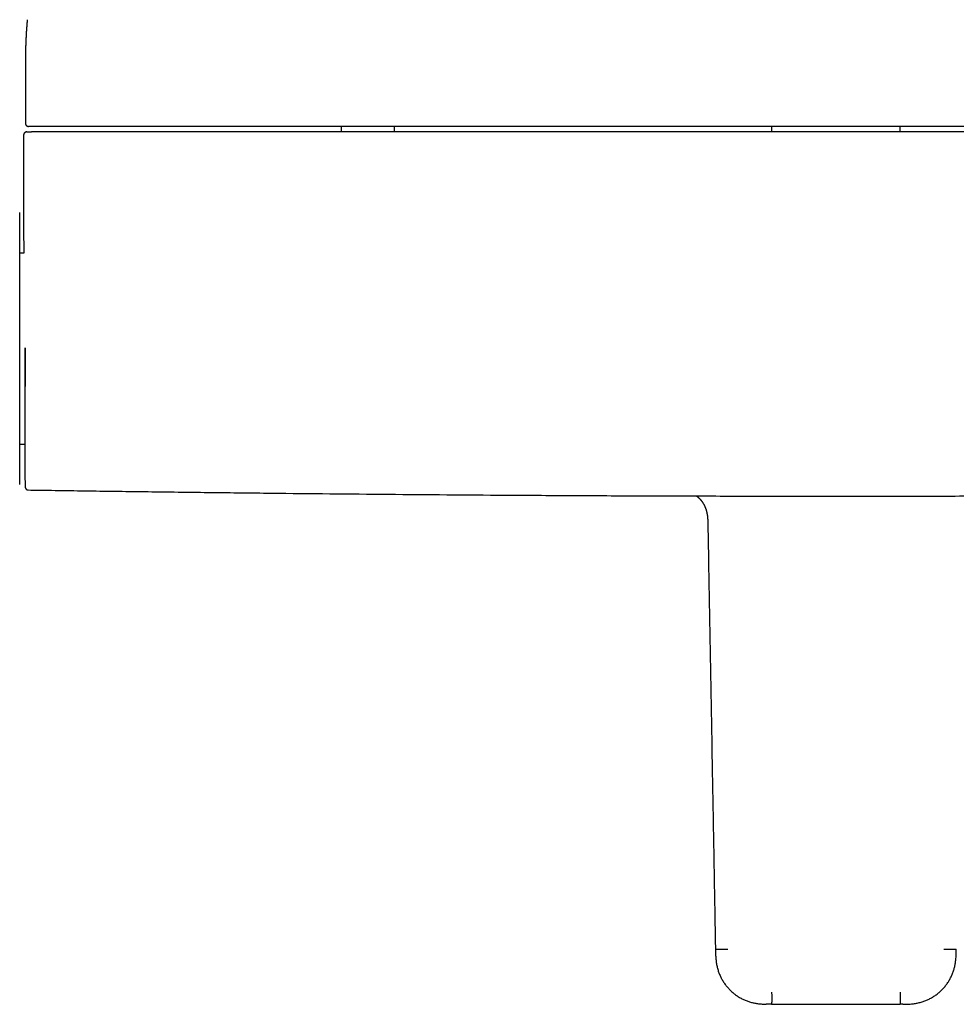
# Model space of a CAD drawing. Header units: millimetres. Extents: x 8 to 964, y 12 to 423.
# Tile 7 of 16: x 358 to 508, y 90 to 248. Entities that reach past the tile are written whole.
import ezdxf

# ---------------------------------------------------------------- set-up
doc = ezdxf.new("R2010")
doc.units = ezdxf.units.MM

msp = doc.modelspace()

# ---------------------------------------------------------------- linework, layer by layer
at = {"color": 7, "linetype": 'Continuous', "lineweight": 30}
for p, q in [((358.88, 247.97), (358.88, 247.97)), ((358.59, 241.84), (358.59, 241.82)), ((358.59, 241.82), (358.59, 231.37)), ((409.22, 230.87), (409.22, 229.98)), ((417.77, 229.98), (417.77, 230.87)), ((478.18, 230.87), (478.18, 229.98)), ((498.81, 229.98), (498.81, 230.87)), ((358.29, 229.48), (358.29, 215.94)), ((357.67, 217.04), (357.66, 217.09)), ((358.32, 210.57), (357.67, 210.57)), ((357.67, 179.97), (358.49, 179.97)), ((358.54, 173.12), (358.54, 173.12)), ((467.65, 169.56), (467.65, 169.55)), ((467.97, 167.14), (467.97, 167.13)), ((499.25, 90.21), (498.79, 90.21))]:
    msp.add_line(p, q, dxfattribs=at)
msp.add_arc((1358.29, 195.39), 1000, 181.18085, 181.27562, dxfattribs=at)
for points, knots in [([(358.88, 247.97), (358.88, 247.97), (358.88, 247.96), (358.87, 247.94), (358.87, 247.91), (358.87, 247.89), (358.87, 247.86), (358.86, 247.84), (358.86, 247.8), (358.86, 247.77), (358.86, 247.74), (358.85, 247.71), (358.85, 247.69), (358.85, 247.67), (358.85, 247.65), (358.85, 247.64), (358.85, 247.63), (358.84, 247.61), (358.84, 247.6), (358.84, 247.57), (358.84, 247.55), (358.84, 247.53), (358.84, 247.5), (358.83, 247.48), (358.83, 247.45), (358.83, 247.44), (358.83, 247.42), (358.83, 247.4), (358.83, 247.38), (358.82, 247.35), (358.82, 247.33), (358.82, 247.3), (358.82, 247.27), (358.81, 247.24), (358.81, 247.22), (358.81, 247.2), (358.81, 247.19), (358.81, 247.17), (358.81, 247.15), (358.81, 247.12), (358.8, 247.1), (358.8, 247.07), (358.8, 247.04), (358.8, 247), (358.79, 246.97), (358.79, 246.94), (358.79, 246.91), (358.79, 246.87), (358.78, 246.83), (358.78, 246.8), (358.78, 246.77), (358.78, 246.74), (358.77, 246.71), (358.77, 246.67), (358.77, 246.64), (358.77, 246.6), (358.76, 246.56), (358.76, 246.52), (358.76, 246.47), (358.75, 246.43), (358.75, 246.39), (358.75, 246.33), (358.74, 246.26), (358.74, 246.19), (358.73, 246.13), (358.73, 246.08), (358.73, 246.03), (358.72, 245.98), (358.72, 245.93), (358.72, 245.89), (358.72, 245.86), (358.72, 245.82), (358.71, 245.79), (358.71, 245.76), (358.71, 245.72), (358.71, 245.68), (358.7, 245.63), (358.7, 245.59), (358.7, 245.55), (358.7, 245.5), (358.69, 245.47), (358.69, 245.42), (358.69, 245.37), (358.69, 245.3), (358.68, 245.24), (358.68, 245.17), (358.68, 245.12), (358.67, 245.08), (358.67, 245.04), (358.67, 245.01), (358.67, 244.97), (358.67, 244.94), (358.67, 244.89), (358.66, 244.85), (358.66, 244.81), (358.66, 244.77), (358.66, 244.73), (358.66, 244.7), (358.66, 244.66), (358.65, 244.63), (358.65, 244.6), (358.65, 244.57), (358.65, 244.54), (358.65, 244.52), (358.65, 244.5), (358.65, 244.47), (358.65, 244.44), (358.64, 244.41), (358.64, 244.37), (358.64, 244.33), (358.64, 244.3), (358.64, 244.25), (358.64, 244.21), (358.64, 244.16), (358.63, 244.11), (358.63, 244.06), (358.63, 244.01), (358.63, 243.97), (358.63, 243.92), (358.63, 243.88), (358.62, 243.84), (358.62, 243.8), (358.62, 243.76), (358.62, 243.71), (358.62, 243.66), (358.62, 243.61), (358.62, 243.56), (358.62, 243.51), (358.61, 243.45), (358.61, 243.39), (358.61, 243.31), (358.61, 243.23), (358.61, 243.15), (358.61, 243.1), (358.6, 243.06), (358.6, 243.01), (358.6, 242.96), (358.6, 242.91), (358.6, 242.87), (358.6, 242.82), (358.6, 242.78), (358.6, 242.73), (358.6, 242.68), (358.6, 242.63), (358.6, 242.57), (358.6, 242.52), (358.6, 242.48), (358.6, 242.44), (358.6, 242.4), (358.6, 242.36), (358.6, 242.33), (358.6, 242.3), (358.59, 242.28), (358.59, 242.25), (358.59, 242.23), (358.59, 242.2), (358.59, 242.18), (358.59, 242.15), (358.59, 242.13), (358.59, 242.1), (358.59, 242.07), (358.59, 242.04), (358.59, 242.01), (358.59, 241.98), (358.59, 241.94), (358.59, 241.91), (358.59, 241.89), (358.59, 241.86), (358.59, 241.84), (358.59, 241.83)], [0, 0, 0, 0, 0.000501, 0.004886, 0.008902, 0.012551, 0.016161, 0.02071, 0.025583, 0.030856, 0.036555, 0.040002, 0.043454, 0.046536, 0.049227, 0.051527, 0.053447, 0.055489, 0.058186, 0.061356, 0.064999, 0.069093, 0.073086, 0.076953, 0.080441, 0.083551, 0.086283, 0.088965, 0.091972, 0.095933, 0.100344, 0.105179, 0.109882, 0.11339, 0.116672, 0.119729, 0.122562, 0.125479, 0.128666, 0.132172, 0.135996, 0.139922, 0.145907, 0.151273, 0.156029, 0.160636, 0.165369, 0.171759, 0.178066, 0.184031, 0.188385, 0.192933, 0.19782, 0.203048, 0.208616, 0.214516, 0.220369, 0.228125, 0.235371, 0.242119, 0.24877, 0.255528, 0.269109, 0.283085, 0.290386, 0.2979, 0.305633, 0.313583, 0.321532, 0.327483, 0.333168, 0.338586, 0.343783, 0.349158, 0.355479, 0.36214, 0.369142, 0.37642, 0.383437, 0.390071, 0.396323, 0.402193, 0.412457, 0.422828, 0.433175, 0.44341, 0.453856, 0.459092, 0.464398, 0.469823, 0.475658, 0.481952, 0.488703, 0.495911, 0.503571, 0.509404, 0.51523, 0.52105, 0.526858, 0.532419, 0.537597, 0.54213, 0.546323, 0.550177, 0.553691, 0.556971, 0.562803, 0.568621, 0.574425, 0.580223, 0.586307, 0.593237, 0.600658, 0.608453, 0.616493, 0.624778, 0.633284, 0.641032, 0.648324, 0.65516, 0.661647, 0.668189, 0.675602, 0.683228, 0.691313, 0.699868, 0.708813, 0.71759, 0.726095, 0.734328, 0.749471, 0.764155, 0.778372, 0.785171, 0.792478, 0.800293, 0.808585, 0.816758, 0.824591, 0.832085, 0.839333, 0.846686, 0.854175, 0.864189, 0.874196, 0.883628, 0.890427, 0.896876, 0.903195, 0.909568, 0.915985, 0.920136, 0.924223, 0.928244, 0.932224, 0.936496, 0.941172, 0.945502, 0.950128, 0.955051, 0.96027, 0.965786, 0.971501, 0.976911, 0.982432, 0.9875, 0.992118, 0.996284, 1, 1, 1, 1]), ([(358.59, 231.37), (358.59, 231.34), (358.6, 231.29), (358.61, 231.23), (358.63, 231.17), (358.66, 231.12), (358.68, 231.08), (358.71, 231.04), (358.74, 231.02), (358.76, 230.99), (358.79, 230.97), (358.83, 230.94), (358.85, 230.93), (358.88, 230.91), (358.9, 230.9), (358.92, 230.9), (358.94, 230.89), (358.97, 230.88), (358.99, 230.88), (359.02, 230.87), (359.04, 230.87), (359.07, 230.87), (359.09, 230.87), (359.09, 230.87)], [0, 0, 0, 0, 0.0711684, 0.1378712, 0.1987993, 0.252932, 0.2995557, 0.3382436, 0.3736071, 0.409891, 0.4471738, 0.4855073, 0.5249212, 0.5450886, 0.5682726, 0.5973975, 0.6334363, 0.6768912, 0.7280384, 0.7870388, 0.8539903, 0.9289541, 1, 1, 1, 1]), ([(359.32, 230.87), (359.32, 230.87), (359.32, 230.87), (359.32, 230.87), (359.32, 230.87), (359.31, 230.87), (359.31, 230.87), (359.3, 230.87), (359.3, 230.87), (359.3, 230.87), (359.3, 230.87), (359.3, 230.87), (359.3, 230.87), (359.3, 230.87), (359.3, 230.87), (359.3, 230.87), (359.3, 230.87), (359.3, 230.87), (359.3, 230.87), (359.29, 230.87), (359.29, 230.87), (359.29, 230.87), (359.29, 230.87), (359.28, 230.87), (359.28, 230.87), (359.28, 230.87), (359.28, 230.87), (359.28, 230.87), (359.28, 230.87), (359.28, 230.87), (359.28, 230.87), (359.27, 230.87), (359.27, 230.87), (359.26, 230.87), (359.24, 230.87), (359.22, 230.87), (359.18, 230.87), (359.15, 230.87), (359.12, 230.87), (359.1, 230.87), (359.1, 230.87), (359.1, 230.87)], [0, 0, 0, 0, 0.000454, 0.006454, 0.012872, 0.018953, 0.050706, 0.05182, 0.052322, 0.052859, 0.053432, 0.054039, 0.054683, 0.055361, 0.05741, 0.059726, 0.062832, 0.066318, 0.070182, 0.075951, 0.082401, 0.08953, 0.09734, 0.104062, 0.111217, 0.112883, 0.114571, 0.11628, 0.118012, 0.119765, 0.12154, 0.123078, 0.136639, 0.16086, 0.204127, 0.291949, 0.379739, 0.536556, 0.693337, 0.879992, 1, 1, 1, 1]), ([(359.82, 230.87), (359.8, 230.87), (359.76, 230.87), (359.7, 230.87), (359.64, 230.87), (359.58, 230.87), (359.53, 230.87), (359.49, 230.87), (359.45, 230.87), (359.43, 230.87), (359.41, 230.87), (359.39, 230.87), (359.37, 230.87), (359.35, 230.87), (359.34, 230.87), (359.33, 230.87), (359.33, 230.87)], [0, 0, 0, 0, 0.084197, 0.168492, 0.254264, 0.337529, 0.421555, 0.507736, 0.557657, 0.607666, 0.658072, 0.709179, 0.761277, 0.838595, 0.922996, 1, 1, 1, 1]), ([(617.16, 230.87), (613.8, 230.87), (607.08, 230.87), (596.99, 230.87), (586.9, 230.87), (576.81, 230.87), (566.72, 230.87), (556.64, 230.87), (546.55, 230.87), (536.3, 230.87), (525.89, 230.87), (515.32, 230.87), (504.76, 230.87), (494.19, 230.87), (483.62, 230.87), (473.05, 230.87), (462.48, 230.87), (451.92, 230.87), (441.35, 230.87), (430.78, 230.87), (420.21, 230.87), (409.84, 230.87), (399.68, 230.87), (389.71, 230.87), (379.75, 230.87), (369.79, 230.87), (363.14, 230.87), (359.82, 230.87)], [0, 0, 0, 0, 0.039203, 0.078405, 0.117606, 0.156807, 0.196007, 0.235207, 0.274407, 0.313606, 0.354672, 0.395737, 0.436802, 0.477867, 0.518933, 0.559998, 0.601063, 0.642128, 0.683194, 0.72426, 0.765326, 0.806393, 0.845113, 0.883834, 0.922555, 0.961277, 1, 1, 1, 1]), ([(358.79, 229.98), (358.78, 229.98), (358.76, 229.98), (358.74, 229.98), (358.71, 229.98), (358.69, 229.97), (358.67, 229.97), (358.65, 229.96), (358.64, 229.96), (358.63, 229.95), (358.6, 229.94), (358.56, 229.93), (358.51, 229.9), (358.47, 229.87), (358.44, 229.84), (358.41, 229.8), (358.37, 229.76), (358.34, 229.7), (358.31, 229.63), (358.3, 229.56), (358.29, 229.51), (358.29, 229.48)], [0, 0, 0, 0, 0.093061, 0.172658, 0.238828, 0.291677, 0.331466, 0.358896, 0.36864, 0.380344, 0.39179, 0.454419, 0.519532, 0.555259, 0.598654, 0.649772, 0.70831, 0.773683, 0.844976, 0.920931, 1, 1, 1, 1]), ([(358.79, 229.98), (358.79, 229.98), (358.79, 229.98), (358.81, 229.98), (358.83, 229.98), (358.87, 229.98), (358.91, 229.98), (358.97, 229.98), (359.02, 229.98), (359.04, 229.98)], [0, 0, 0, 0, 0.119845, 0.266525, 0.413208, 0.559895, 0.706589, 0.85329, 1, 1, 1, 1]), ([(359.04, 229.98), (359.04, 229.98), (359.04, 229.98), (359.06, 229.98), (359.08, 229.98), (359.11, 229.98), (359.15, 229.98), (359.19, 229.98), (359.24, 229.98), (359.3, 229.98), (359.36, 229.98), (359.42, 229.98), (359.49, 229.98), (359.53, 229.98), (359.55, 229.98)], [0, 0, 0, 0, 0.082899, 0.165679, 0.249692, 0.332113, 0.41492, 0.499488, 0.581892, 0.664712, 0.749323, 0.832634, 0.915719, 1, 1, 1, 1]), ([(488.49, 229.98), (485.5, 229.98), (479.52, 229.98), (470.54, 229.98), (461.55, 229.98), (452.56, 229.98), (443.56, 229.98), (434.54, 229.98), (425.52, 229.98), (416.35, 229.98), (407.03, 229.98), (397.55, 229.98), (388.06, 229.98), (378.57, 229.98), (369.06, 229.98), (362.72, 229.98), (359.55, 229.98)], [0, 0, 0, 0, 0.069567, 0.139198, 0.208895, 0.278657, 0.348483, 0.418375, 0.488333, 0.558355, 0.631783, 0.705282, 0.778853, 0.852497, 0.926212, 1, 1, 1, 1]), ([(617.43, 229.98), (614.4, 229.98), (608.35, 229.98), (599.28, 229.98), (590.22, 229.98), (581.16, 229.98), (572.11, 229.98), (563.07, 229.98), (554.04, 229.98), (544.88, 229.98), (535.58, 229.98), (526.14, 229.98), (516.72, 229.98), (507.3, 229.98), (497.89, 229.98), (491.63, 229.98), (488.49, 229.98)], [0, 0, 0, 0, 0.070435, 0.140805, 0.211108, 0.281346, 0.351519, 0.421626, 0.491667, 0.561643, 0.634881, 0.708048, 0.781143, 0.854166, 0.927119, 1, 1, 1, 1]), ([(357.67, 196.24), (357.67, 196.4), (357.67, 196.73), (357.67, 197.21), (357.67, 197.69), (357.67, 198.18), (357.67, 198.67), (357.67, 199.16), (357.67, 199.64), (357.67, 200.12), (357.67, 200.61), (357.67, 201.1), (357.67, 201.58), (357.67, 202.07), (357.67, 202.49), (357.67, 202.86), (357.67, 203.16), (357.67, 203.46), (357.67, 203.76), (357.67, 204.13), (357.67, 204.55), (357.67, 205.03), (357.67, 205.51), (357.67, 205.98), (357.67, 206.45), (357.67, 206.9), (357.67, 207.35), (357.67, 207.79), (357.67, 208.23), (357.67, 208.67), (357.67, 209.1), (357.67, 209.52), (357.67, 209.93), (357.67, 210.33), (357.67, 210.73), (357.67, 211.11), (357.67, 211.48), (357.67, 211.84), (357.67, 212.2), (357.67, 212.54), (357.67, 212.86), (357.67, 213.18), (357.67, 213.48), (357.67, 213.76), (357.67, 214.04), (357.67, 214.3), (357.67, 214.55), (357.67, 214.79), (357.67, 214.99), (357.67, 215.16), (357.67, 215.29), (357.67, 215.42), (357.67, 215.54), (357.67, 215.68), (357.67, 215.83), (357.67, 216), (357.67, 216.15), (357.67, 216.29), (357.67, 216.41), (357.67, 216.51), (357.67, 216.6), (357.67, 216.67), (357.67, 216.74), (357.67, 216.81), (357.67, 216.86), (357.67, 216.91), (357.67, 216.96), (357.67, 216.99), (357.67, 217.02), (357.67, 217.03), (357.67, 217.04), (357.67, 217.04), (357.67, 217.04)], [0, 0, 0, 0, 0.014535, 0.029065, 0.043597, 0.058144, 0.073132, 0.087849, 0.102569, 0.1173, 0.132415, 0.147536, 0.162659, 0.177794, 0.193243, 0.202968, 0.212693, 0.22242, 0.232151, 0.241889, 0.257942, 0.273989, 0.29004, 0.306108, 0.322386, 0.338366, 0.354351, 0.370349, 0.386478, 0.402932, 0.41939, 0.435862, 0.452388, 0.468908, 0.485432, 0.50197, 0.518442, 0.534908, 0.551378, 0.567861, 0.584232, 0.600305, 0.616382, 0.632472, 0.648379, 0.664275, 0.680173, 0.696085, 0.711759, 0.721593, 0.731427, 0.741263, 0.751104, 0.760951, 0.776563, 0.792169, 0.80778, 0.823398, 0.838627, 0.85059, 0.862554, 0.874523, 0.886425, 0.898052, 0.911025, 0.924, 0.936982, 0.949742, 0.962305, 0.974865, 0.987429, 1, 1, 1, 1]), ([(358.29, 215.94), (358.29, 215.85), (358.29, 215.61), (358.3, 215.2), (358.3, 214.72), (358.3, 214.23), (358.3, 213.81), (358.3, 213.46), (358.3, 213.19), (358.3, 212.92), (358.3, 212.68), (358.31, 212.47), (358.31, 212.28), (358.31, 212.1), (358.31, 211.91), (358.31, 211.69), (358.31, 211.45), (358.31, 211.26), (358.31, 211.12), (358.31, 211.01), (358.31, 210.89), (358.31, 210.76), (358.31, 210.65), (358.32, 210.59), (358.32, 210.57)], [0, 0, 0, 0, 0.0514482, 0.1403221, 0.2302937, 0.3215345, 0.4142394, 0.4653476, 0.5160609, 0.5658268, 0.6142854, 0.6503156, 0.6841521, 0.7169282, 0.750009, 0.7941389, 0.837241, 0.8795043, 0.8992099, 0.9188979, 0.9402518, 0.9638096, 0.9895716, 1, 1, 1, 1]), ([(357.67, 194.63), (357.67, 194.8), (357.67, 195.13), (357.67, 195.56), (357.67, 195.93), (357.67, 196.14), (357.67, 196.24)], [0, 0, 0, 0, 0.3076, 0.612791, 0.80584, 1, 1, 1, 1]), ([(357.67, 173.49), (357.67, 173.5), (357.67, 173.5), (357.67, 173.52), (357.67, 173.55), (357.67, 173.59), (357.67, 173.64), (357.67, 173.69), (357.67, 173.75), (357.67, 173.81), (357.67, 173.88), (357.67, 173.97), (357.67, 174.07), (357.67, 174.19), (357.67, 174.32), (357.67, 174.45), (357.67, 174.57), (357.67, 174.67), (357.67, 174.77), (357.67, 174.89), (357.67, 175.03), (357.67, 175.2), (357.67, 175.41), (357.67, 175.64), (357.67, 175.88), (357.67, 176.12), (357.67, 176.38), (357.67, 176.66), (357.67, 176.94), (357.67, 177.23), (357.67, 177.54), (357.67, 177.87), (357.67, 178.2), (357.67, 178.55), (357.67, 178.91), (357.67, 179.28), (357.67, 179.66), (357.67, 180.05), (357.67, 180.45), (357.67, 180.86), (357.67, 181.27), (357.67, 181.7), (357.67, 182.12), (357.67, 182.56), (357.67, 183), (357.67, 183.44), (357.67, 183.9), (357.67, 184.35), (357.67, 184.82), (357.67, 185.23), (357.67, 185.58), (357.67, 185.88), (357.67, 186.18), (357.67, 186.48), (357.67, 186.84), (357.67, 187.27), (357.67, 187.76), (357.67, 188.26), (357.67, 188.76), (357.67, 189.25), (357.67, 189.74), (357.67, 190.23), (357.67, 190.72), (357.67, 191.19), (357.67, 191.64), (357.67, 192.07), (357.67, 192.5), (357.67, 192.93), (357.67, 193.36), (357.67, 193.78), (357.67, 194.21), (357.67, 194.49), (357.67, 194.63)], [0, 0, 0, 0, 0.014329, 0.028654, 0.04298, 0.057322, 0.07212, 0.083744, 0.09537, 0.107001, 0.118712, 0.130678, 0.145631, 0.160589, 0.175557, 0.190861, 0.200497, 0.210132, 0.219769, 0.229411, 0.239058, 0.254994, 0.270924, 0.286858, 0.302809, 0.319, 0.334896, 0.350796, 0.36671, 0.382786, 0.399187, 0.415593, 0.432012, 0.448519, 0.465022, 0.481528, 0.498049, 0.51454, 0.531024, 0.547512, 0.564013, 0.580438, 0.596563, 0.612692, 0.628835, 0.644826, 0.660807, 0.676791, 0.692788, 0.708575, 0.718482, 0.728388, 0.738297, 0.74821, 0.75813, 0.773887, 0.789639, 0.805395, 0.821159, 0.836557, 0.851677, 0.8668, 0.881934, 0.896665, 0.909803, 0.922944, 0.936092, 0.949025, 0.961767, 0.974507, 0.98725, 1, 1, 1, 1]), ([(358.5, 195.39), (358.5, 195.22), (358.5, 194.88), (358.5, 194.37), (358.5, 193.86), (358.5, 193.35), (358.5, 192.85), (358.5, 192.36), (358.5, 191.86), (358.5, 191.37), (358.5, 190.88), (358.5, 190.39), (358.5, 189.9), (358.5, 189.41), (358.5, 188.93), (358.5, 188.45), (358.5, 187.97), (358.5, 187.5), (358.5, 187.03), (358.5, 186.57), (358.5, 186.12), (358.5, 185.67), (358.5, 185.22), (358.5, 184.79), (358.5, 184.37), (358.5, 183.95), (358.5, 183.53), (358.5, 183.12), (358.5, 182.72), (358.5, 182.32), (358.5, 181.93), (358.5, 181.55), (358.5, 181.18), (358.5, 180.82), (358.5, 180.47), (358.5, 180.12), (358.5, 179.79), (358.5, 179.46), (358.5, 179.15), (358.5, 178.85), (358.5, 178.56), (358.5, 178.28), (358.5, 178), (358.5, 177.74), (358.5, 177.48), (358.5, 177.24), (358.5, 177.01), (358.5, 176.78), (358.5, 176.57), (358.5, 176.37), (358.5, 176.18), (358.5, 176), (358.5, 175.83), (358.5, 175.68), (358.5, 175.54), (358.5, 175.41), (358.5, 175.29), (358.5, 175.19), (358.5, 175.09), (358.5, 175.01), (358.5, 174.94), (358.5, 174.88), (358.5, 174.83), (358.5, 174.8), (358.5, 174.78), (358.5, 174.78), (358.5, 174.78)], [0, 0, 0, 0, 0.015788, 0.031539, 0.047264, 0.06297, 0.078669, 0.094089, 0.10952, 0.124971, 0.140371, 0.156064, 0.171747, 0.18743, 0.203122, 0.218833, 0.234573, 0.25035, 0.266049, 0.281731, 0.297406, 0.313083, 0.328773, 0.344203, 0.359663, 0.375163, 0.390618, 0.406348, 0.422049, 0.437731, 0.453402, 0.469072, 0.484751, 0.500449, 0.516022, 0.531596, 0.54718, 0.562786, 0.578423, 0.59382, 0.609265, 0.624767, 0.640149, 0.655826, 0.671495, 0.687167, 0.70285, 0.718554, 0.734288, 0.750062, 0.765837, 0.781574, 0.797282, 0.812971, 0.828649, 0.844046, 0.859451, 0.874873, 0.890486, 0.906368, 0.922204, 0.938003, 0.953777, 0.969534, 0.985285, 1, 1, 1, 1]), ([(358.54, 195.39), (358.54, 195.19), (358.54, 194.8), (358.54, 194.21), (358.54, 193.77), (358.54, 193.47), (358.54, 193.31), (358.54, 193.15), (358.54, 192.98), (358.54, 192.82), (358.54, 192.67), (358.54, 192.54), (358.54, 192.3), (358.54, 191.97), (358.54, 191.54), (358.54, 191.13), (358.54, 190.85), (358.54, 190.69), (358.54, 190.66), (358.54, 190.63), (358.54, 190.6), (358.54, 190.57), (358.54, 190.53), (358.54, 190.46), (358.54, 190.34), (358.54, 190.19), (358.54, 190.01), (358.54, 189.81), (358.54, 189.65), (358.54, 189.57), (358.54, 189.55), (358.54, 189.54), (358.54, 189.53), (358.54, 189.52), (358.54, 189.51), (358.54, 189.48), (358.54, 189.43), (358.54, 189.35), (358.54, 189.27), (358.54, 189.22), (358.54, 189.2)], [0, 0, 0, 0, 0.094965, 0.187996, 0.279118, 0.305606, 0.331931, 0.358094, 0.384095, 0.409934, 0.435614, 0.456292, 0.476546, 0.547585, 0.616617, 0.683662, 0.748741, 0.753954, 0.759141, 0.764303, 0.769439, 0.774549, 0.779634, 0.784693, 0.812058, 0.835838, 0.859002, 0.898844, 0.936744, 0.938698, 0.940634, 0.94255, 0.944448, 0.946326, 0.948186, 0.950027, 0.959812, 0.975864, 0.988656, 1, 1, 1, 1]), ([(358.49, 179.97), (358.49, 179.94), (358.49, 179.85), (358.49, 179.67), (358.49, 179.43), (358.49, 179.16), (358.49, 178.88), (358.5, 178.53), (358.5, 178.11), (358.5, 177.64), (358.5, 177.27), (358.5, 177.01), (358.5, 176.86), (358.5, 176.7), (358.5, 176.54), (358.5, 176.38), (358.5, 176.23), (358.5, 176.07), (358.5, 175.88), (358.5, 175.66), (358.5, 175.41), (358.5, 175.14), (358.5, 174.93), (358.5, 174.81), (358.5, 174.78)], [0, 0, 0, 0, 0.017322, 0.052637, 0.10295, 0.155295, 0.209664, 0.264678, 0.357179, 0.448611, 0.538984, 0.568577, 0.598055, 0.628493, 0.661656, 0.689643, 0.719329, 0.750713, 0.783796, 0.829297, 0.877662, 0.928893, 0.982989, 1, 1, 1, 1]), ([(358.54, 173.12), (358.54, 173.1), (358.54, 173.06), (358.56, 173.01), (358.57, 172.96), (358.59, 172.91), (358.61, 172.87), (358.63, 172.84), (358.65, 172.82), (358.67, 172.79), (358.7, 172.76), (358.75, 172.72), (358.8, 172.68), (358.86, 172.66), (358.92, 172.63), (358.98, 172.62), (359.03, 172.62), (359.05, 172.62)], [0, 0, 0, 0, 0.0767434, 0.1490964, 0.2159877, 0.2765475, 0.3301148, 0.3762214, 0.4145616, 0.4501309, 0.5098805, 0.5840129, 0.6718494, 0.7459617, 0.8261629, 0.911304, 1, 1, 1, 1]), ([(359.05, 172.62), (360.09, 172.61), (364.31, 172.54), (371.71, 172.44), (381.26, 172.31), (390.8, 172.2), (400.29, 172.09), (409.72, 172), (419.09, 171.92), (428.46, 171.84), (438.43, 171.78), (449, 171.72), (460.16, 171.68), (471.32, 171.65), (482.48, 171.63), (493.64, 171.63), (504.8, 171.65), (515.96, 171.67), (527.12, 171.72), (538.28, 171.78), (549.44, 171.85), (560.6, 171.94), (570.96, 172.03), (580.52, 172.13), (589.29, 172.23), (598.06, 172.34), (606.83, 172.46), (613.45, 172.56), (617.15, 172.61), (617.93, 172.62)], [0, 0, 0, 0, 0.012039, 0.048905, 0.085772, 0.122638, 0.159505, 0.195714, 0.231923, 0.268132, 0.304341, 0.347447, 0.390554, 0.43366, 0.476767, 0.519874, 0.56298, 0.606087, 0.649194, 0.6923, 0.735406, 0.778512, 0.821618, 0.855487, 0.889355, 0.923223, 0.957091, 0.990959, 1, 1, 1, 1]), ([(466.15, 171.66), (466.15, 171.66), (466.16, 171.66), (466.17, 171.65), (466.19, 171.63), (466.21, 171.62), (466.24, 171.6), (466.28, 171.57), (466.33, 171.53), (466.37, 171.5), (466.4, 171.47), (466.44, 171.44), (466.47, 171.41), (466.49, 171.39), (466.52, 171.36), (466.55, 171.33), (466.58, 171.31), (466.6, 171.28), (466.62, 171.26), (466.65, 171.24), (466.68, 171.21), (466.71, 171.18), (466.74, 171.14), (466.78, 171.09), (466.82, 171.05), (466.86, 171), (466.9, 170.95), (466.93, 170.91), (466.96, 170.87), (466.98, 170.84), (467, 170.81), (467.03, 170.78), (467.05, 170.74), (467.08, 170.7), (467.13, 170.63), (467.19, 170.54), (467.25, 170.44), (467.28, 170.38), (467.31, 170.34), (467.33, 170.3), (467.34, 170.27), (467.35, 170.25), (467.36, 170.24), (467.36, 170.23), (467.37, 170.21), (467.39, 170.19), (467.4, 170.15), (467.42, 170.11), (467.45, 170.05), (467.48, 169.99), (467.51, 169.92), (467.55, 169.83), (467.58, 169.74), (467.62, 169.65), (467.64, 169.58), (467.65, 169.55)], [0, 0, 0, 0, 0.005965, 0.018016, 0.030387, 0.040456, 0.062017, 0.091048, 0.11447, 0.13955, 0.163889, 0.183004, 0.197263, 0.213914, 0.23174, 0.250109, 0.264913, 0.276095, 0.288013, 0.30115, 0.317167, 0.334317, 0.353683, 0.375779, 0.400291, 0.424412, 0.447101, 0.465966, 0.481013, 0.496185, 0.509125, 0.522062, 0.538091, 0.557235, 0.579495, 0.626269, 0.676172, 0.692508, 0.708605, 0.72218, 0.732981, 0.741005, 0.745028, 0.749565, 0.755974, 0.764256, 0.778217, 0.795518, 0.816166, 0.840172, 0.867547, 0.898304, 0.932458, 0.970026, 1, 1, 1, 1]), ([(467.65, 169.56), (467.66, 169.53), (467.68, 169.47), (467.7, 169.39), (467.73, 169.31), (467.74, 169.24), (467.76, 169.18), (467.77, 169.13), (467.78, 169.09), (467.79, 169.06), (467.79, 169.04), (467.8, 169.01), (467.81, 168.97), (467.82, 168.92), (467.83, 168.85), (467.85, 168.77), (467.86, 168.69), (467.88, 168.61), (467.89, 168.53), (467.9, 168.45), (467.91, 168.39), (467.91, 168.33), (467.92, 168.29), (467.92, 168.25), (467.92, 168.22), (467.93, 168.18), (467.93, 168.15), (467.93, 168.1), (467.94, 168.05), (467.94, 168), (467.95, 167.94), (467.95, 167.89), (467.95, 167.84), (467.95, 167.81), (467.96, 167.77), (467.96, 167.74), (467.96, 167.72), (467.96, 167.7), (467.96, 167.68), (467.96, 167.66), (467.96, 167.63), (467.96, 167.59), (467.96, 167.54), (467.97, 167.48), (467.97, 167.4), (467.97, 167.32), (467.97, 167.23), (467.97, 167.17), (467.97, 167.14)], [0, 0, 0, 0, 0.034305, 0.071552, 0.105473, 0.13607, 0.163201, 0.18563, 0.199755, 0.210803, 0.220419, 0.232574, 0.247446, 0.26503, 0.297163, 0.331628, 0.365531, 0.398869, 0.431642, 0.463851, 0.495089, 0.513485, 0.530609, 0.546464, 0.561051, 0.574376, 0.58777, 0.604693, 0.627574, 0.651836, 0.67466, 0.696056, 0.716034, 0.731159, 0.744735, 0.756616, 0.76681, 0.775322, 0.782157, 0.790129, 0.801822, 0.817978, 0.838592, 0.863656, 0.89316, 0.927093, 0.965442, 1, 1, 1, 1]), ([(467.97, 167.13), (468.02, 164.71), (468.1, 159.73), (468.24, 152.16), (468.38, 144.43), (468.52, 136.71), (468.63, 130.11), (468.73, 124.64), (468.81, 120.3), (468.89, 115.97), (468.96, 111.63), (469.04, 107.3), (469.11, 103.1), (469.16, 100.36), (469.19, 99.05)], [0, 0, 0, 0, 0.106472, 0.219886, 0.333388, 0.446916, 0.560423, 0.624119, 0.687819, 0.751536, 0.815246, 0.878895, 0.94247, 1, 1, 1, 1]), ([(469.19, 99.05), (469.19, 98.92), (469.19, 98.65), (469.2, 98.25), (469.23, 97.85), (469.26, 97.46), (469.3, 97.09), (469.35, 96.75), (469.41, 96.44), (469.47, 96.13), (469.55, 95.83), (469.65, 95.53), (469.75, 95.24), (469.86, 94.96), (469.98, 94.69), (470.11, 94.42), (470.26, 94.16), (470.41, 93.9), (470.57, 93.65), (470.74, 93.41), (470.92, 93.17), (471.11, 92.94), (471.31, 92.72), (471.51, 92.51), (471.73, 92.3), (471.95, 92.1), (472.18, 91.91), (472.42, 91.73), (472.66, 91.56), (472.91, 91.4), (473.17, 91.25), (473.43, 91.11), (473.7, 90.98), (473.97, 90.86), (474.25, 90.75), (474.53, 90.65), (474.81, 90.56), (475.08, 90.49), (475.36, 90.43), (475.64, 90.37), (475.92, 90.33), (476.21, 90.29), (476.53, 90.26), (476.88, 90.23), (477.17, 90.22), (477.32, 90.22), (477.34, 90.22)], [0, 0, 0, 0, 0.029369, 0.0588, 0.088258, 0.117718, 0.147169, 0.170304, 0.193442, 0.2166, 0.239801, 0.263074, 0.285157, 0.307211, 0.329237, 0.351241, 0.373224, 0.395189, 0.417139, 0.439078, 0.461006, 0.482929, 0.504849, 0.526772, 0.548696, 0.57061, 0.592518, 0.614424, 0.636332, 0.658245, 0.680166, 0.702098, 0.724045, 0.746009, 0.767996, 0.790009, 0.811145, 0.832215, 0.85324, 0.874244, 0.895242, 0.916247, 0.937266, 0.966194, 0.995148, 1, 1, 1, 1]), ([(469.19, 99.05), (469.19, 99.05), (469.19, 99.05), (469.19, 99.05), (469.21, 99.04), (469.23, 99.04), (469.26, 99.04), (469.3, 99.04), (469.36, 99.04), (469.42, 99.04), (469.5, 99.04), (469.58, 99.04), (469.68, 99.05), (469.78, 99.05), (469.89, 99.05), (470.01, 99.05), (470.13, 99.05), (470.26, 99.05), (470.39, 99.05), (470.52, 99.05), (470.65, 99.05), (470.78, 99.05), (470.92, 99.04), (471.05, 99.04), (471.14, 99.04), (471.18, 99.04)], [0, 0, 0, 0, 0.03169, 0.074586, 0.117695, 0.161066, 0.204744, 0.24876, 0.293126, 0.337821, 0.382796, 0.427976, 0.473261, 0.518543, 0.563714, 0.608675, 0.653352, 0.697697, 0.741691, 0.785346, 0.828696, 0.871786, 0.914665, 0.957382, 1, 1, 1, 1]), ([(499.25, 90.21), (499.25, 90.21), (499.37, 90.21), (499.59, 90.21), (499.93, 90.23), (500.26, 90.24), (500.59, 90.27), (500.92, 90.31), (501.24, 90.35), (501.55, 90.41), (501.86, 90.48), (502.16, 90.56), (502.46, 90.65), (502.75, 90.75), (503.03, 90.86), (503.3, 90.99), (503.57, 91.12), (503.83, 91.26), (504.09, 91.41), (504.34, 91.58), (504.59, 91.75), (504.83, 91.93), (505.06, 92.12), (505.28, 92.32), (505.5, 92.53), (505.7, 92.75), (505.9, 92.97), (506.09, 93.2), (506.27, 93.44), (506.44, 93.69), (506.6, 93.94), (506.75, 94.2), (506.89, 94.47), (507.03, 94.74), (507.15, 95.01), (507.26, 95.29), (507.35, 95.57), (507.44, 95.86), (507.51, 96.13), (507.57, 96.42), (507.63, 96.7), (507.67, 96.98), (507.71, 97.27), (507.74, 97.59), (507.77, 97.95), (507.79, 98.35), (507.8, 98.71), (507.8, 98.95), (507.8, 99.05)], [0, 0, 0, 0, 0.000625, 0.02456, 0.048471, 0.072374, 0.096273, 0.120166, 0.142694, 0.165233, 0.187803, 0.210429, 0.23314, 0.25465, 0.276139, 0.297611, 0.319069, 0.340516, 0.361954, 0.383386, 0.404815, 0.426244, 0.447675, 0.469113, 0.49056, 0.512005, 0.533447, 0.554891, 0.576339, 0.597795, 0.619262, 0.640744, 0.662243, 0.683764, 0.705311, 0.726888, 0.748494, 0.769187, 0.789827, 0.810438, 0.831037, 0.851637, 0.872245, 0.892864, 0.921226, 0.949585, 0.977913, 1, 1, 1, 1]), ([(505.8, 99.04), (505.85, 99.04), (505.93, 99.03), (506.07, 99.03), (506.2, 99.03), (506.33, 99.03), (506.47, 99.03), (506.6, 99.03), (506.73, 99.02), (506.85, 99.02), (506.98, 99.02), (507.09, 99.02), (507.2, 99.02), (507.31, 99.02), (507.4, 99.02), (507.49, 99.03), (507.56, 99.03), (507.63, 99.03), (507.68, 99.03), (507.72, 99.04), (507.76, 99.04), (507.78, 99.04), (507.79, 99.04), (507.8, 99.05), (507.8, 99.05), (507.8, 99.05)], [0, 0, 0, 0, 0.0426367, 0.085376, 0.1282814, 0.171403, 0.2147891, 0.2584838, 0.3025186, 0.3469031, 0.3916186, 0.4366161, 0.4818192, 0.5271306, 0.5724419, 0.6176448, 0.6626421, 0.7073573, 0.7517415, 0.7957759, 0.8394702, 0.8828559, 0.9259771, 0.9688823, 1, 1, 1, 1]), ([(478.19, 92.16), (478.19, 92.11), (478.2, 92.01), (478.2, 91.85), (478.21, 91.7), (478.21, 91.54), (478.21, 91.4), (478.22, 91.27), (478.22, 91.15), (478.22, 91.03), (478.21, 90.91), (478.21, 90.81), (478.21, 90.71), (478.21, 90.61), (478.2, 90.53), (478.2, 90.46), (478.2, 90.39), (478.2, 90.34), (478.19, 90.29), (478.19, 90.26), (478.19, 90.23), (478.19, 90.22), (478.19, 90.21), (478.19, 90.21), (478.19, 90.21)], [0, 0, 0, 0, 0.0479958, 0.0962074, 0.1447778, 0.1938218, 0.2434346, 0.2852612, 0.3275276, 0.3702034, 0.4132242, 0.4564949, 0.4998983, 0.5433047, 0.5865844, 0.6296196, 0.6723142, 0.7146024, 0.7564525, 0.8060937, 0.8551641, 0.9037572, 0.9519878, 1, 1, 1, 1]), ([(498.8, 92.16), (498.8, 92.11), (498.8, 92.01), (498.8, 91.86), (498.8, 91.71), (498.79, 91.56), (498.79, 91.41), (498.79, 91.28), (498.79, 91.16), (498.8, 91.04), (498.8, 90.94), (498.8, 90.85), (498.8, 90.79), (498.8, 90.76), (498.8, 90.75), (498.8, 90.74), (498.8, 90.73), (498.8, 90.72), (498.8, 90.72), (498.8, 90.68), (498.8, 90.63), (498.8, 90.55), (498.8, 90.49), (498.8, 90.45), (498.8, 90.4), (498.8, 90.37), (498.8, 90.34), (498.8, 90.32), (498.8, 90.31), (498.8, 90.3), (498.8, 90.29), (498.8, 90.29), (498.8, 90.28), (498.8, 90.28), (498.8, 90.27), (498.8, 90.25), (498.8, 90.24), (498.8, 90.22), (498.8, 90.21), (498.79, 90.21), (498.79, 90.21), (498.79, 90.21)], [0, 0, 0, 0, 0.046319, 0.093216, 0.140831, 0.189277, 0.238657, 0.280578, 0.323212, 0.366541, 0.403439, 0.440736, 0.473837, 0.477567, 0.4813, 0.485034, 0.488772, 0.492511, 0.496252, 0.499996, 0.538738, 0.57466, 0.607716, 0.637893, 0.665204, 0.689675, 0.711341, 0.730241, 0.74641, 0.75348, 0.75988, 0.765612, 0.770678, 0.775082, 0.778826, 0.808016, 0.840314, 0.875673, 0.914066, 0.955491, 1, 1, 1, 1]), ([(478.19, 90.21), (478.06, 90.21), (477.79, 90.21), (477.5, 90.21), (477.36, 90.22), (477.34, 90.22)], [0, 0, 0, 0, 0.474101, 0.949078, 1, 1, 1, 1])]:
    msp.add_open_spline(points, degree=3, knots=knots, dxfattribs=at)
msp.add_open_spline([(478.19, 90.21), (481.62, 90.21), (488.49, 90.21), (495.36, 90.21), (498.79, 90.21)], degree=3, dxfattribs=at)

doc.saveas('drawing.dxf')
